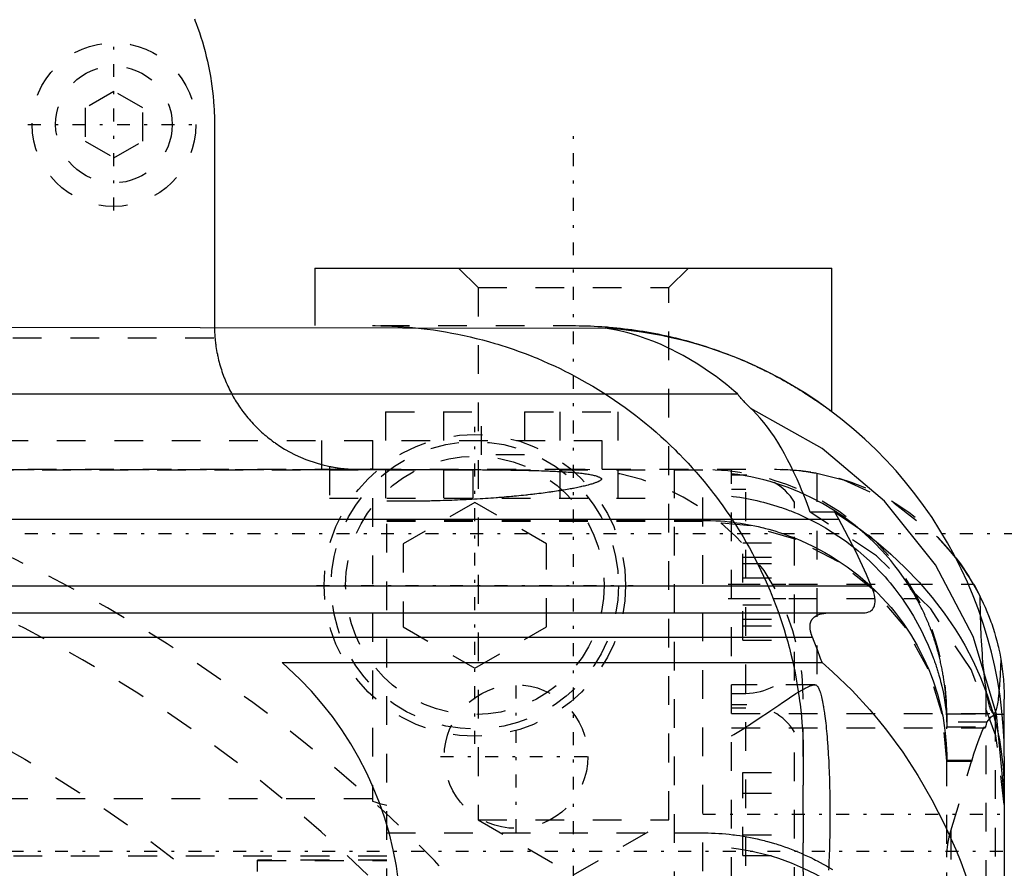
# Model space of a CAD drawing. Extents: x -128 to 128, y -5 to 816.
# Tile 22 of 24: x 23 to 57, y 716 to 746. Entities that reach past the tile are written whole.
import ezdxf

# ---------------------------------------------------------------- set-up
doc = ezdxf.new("R2010")
doc.units = 0
doc.linetypes.add('CENTER', pattern=[1.5, 0.45, -0.5, 0.05, -0.5])
doc.linetypes.add('DASHED', pattern=[2, 1, -1])
for name, color, linetype in [('AM_0', 7, 'CONTINUOUS'), ('AM_3', 7, 'DASHED'), ('AM_7', 7, 'CENTER')]:
    doc.layers.add(name, color=color, linetype=linetype)

msp = doc.modelspace()

# ---------------------------------------------------------------- linework, layer by layer
at = {"layer": 'AM_0', "color": 7, "linetype": 'CONTINUOUS'}
for p, q in [((29.5, 742), (29.5, 735)), ((33, 737), (33, 735)), ((33, 737), (51, 737)), ((51, 732), (51, 737)), ((-6.865, 735), (43.105, 734.914)), ((-3.534, 732.63), (47.71, 732.63)), ((51.096, 728.506), (50.246, 728.506)), ((51.233, 728.264), (51.096, 728.506)), ((-51.233, 728.264), (51.233, 728.264)), ((-52.368, 725.947), (52.368, 725.947)), ((56.17, 724.92), (56.157, 725.574)), ((-52.057, 725), (52.057, 725)), ((-50.319, 724.155), (50.319, 724.155)), ((31.856, 723.271), (50.657, 723.271)), ((57, 720), (57, 722)), ((57, 720), (57, 600))]:
    msp.add_line(p, q, dxfattribs=at)
msp.add_lwpolyline([(57, 718.678), (56.727, 721.48), (55.918, 724.179), (54.602, 726.679), (52.828, 728.887), (50.66, 730.724), (48.176, 732.122)], dxfattribs=at)
for points in [[(28.8, 745.676, 0), (28.83, 745.598, 0), (28.86, 745.519, 0), (28.918, 745.361, 0), (28.974, 745.2, 0), (29.001, 745.119, 0), (29.027, 745.038, 0), (29.078, 744.874, 0), (29.126, 744.709, 0), (29.149, 744.625, 0), (29.172, 744.542, 0), (29.214, 744.373, 0), (29.254, 744.203, 0), (29.291, 744.032, 0), (29.326, 743.86, 0), (29.357, 743.686, 0), (29.371, 743.599, 0), (29.385, 743.512, 0), (29.41, 743.336, 0), (29.432, 743.16, 0), (29.452, 742.983, 0), (29.468, 742.805, 0), (29.48, 742.627, 0), (29.486, 742.538, 0), (29.49, 742.448, 0), (29.496, 742.269, 0), (29.5, 742.09, 0), (29.5, 742, 0)], [(48.708, 733.416, 0), (48.59, 733.475, 0), (48.346, 733.591, 0), (48.092, 733.705, 0), (47.961, 733.762, 0), (47.828, 733.818, 0), (47.554, 733.928, 0), (47.271, 734.034, 0), (46.98, 734.137, 0), (46.679, 734.236, 0), (46.37, 734.331, 0), (46.213, 734.376, 0), (46.054, 734.42, 0), (45.73, 734.503, 0), (45.399, 734.581, 0), (45.06, 734.652, 0), (44.716, 734.717, 0), (44.365, 734.774, 0), (44.189, 734.8, 0), (44.01, 734.824, 0), (43.651, 734.866, 0), (43.288, 734.9, 0), (43.105, 734.914, 0)], [(47.71, 732.63, 0), (47.586, 732.735, 0), (47.337, 732.938, 0), (47.087, 733.132, 0), (46.962, 733.225, 0), (46.836, 733.316, 0), (46.584, 733.491, 0), (46.331, 733.656, 0), (46.077, 733.812, 0), (45.822, 733.958, 0), (45.566, 734.094, 0), (45.437, 734.159, 0), (45.309, 734.221, 0), (45.052, 734.339, 0), (44.794, 734.447, 0), (44.535, 734.545, 0), (44.276, 734.634, 0), (44.017, 734.713, 0), (43.887, 734.749, 0), (43.757, 734.782, 0), (43.496, 734.842, 0), (43.236, 734.892, 0), (43.105, 734.914, 0)], [(48.176, 732.122, 0), (48.075, 732.219, 0), (47.967, 732.327, 0), (47.939, 732.356, 0), (47.911, 732.385, 0), (47.898, 732.399, 0), (47.885, 732.413, 0), (47.86, 732.441, 0), (47.836, 732.468, 0), (47.813, 732.495, 0), (47.791, 732.521, 0), (47.771, 732.546, 0), (47.761, 732.558, 0), (47.752, 732.571, 0), (47.734, 732.595, 0), (47.718, 732.618, 0), (47.71, 732.63, 0)], [(50.246, 728.506, 0), (50.196, 728.642, 0), (50.096, 728.906, 0), (49.994, 729.163, 0), (49.942, 729.289, 0), (49.89, 729.413, 0), (49.784, 729.655, 0), (49.677, 729.889, 0), (49.567, 730.115, 0), (49.456, 730.334, 0), (49.343, 730.544, 0), (49.286, 730.646, 0), (49.228, 730.746, 0), (49.111, 730.941, 0), (48.993, 731.126, 0), (48.872, 731.303, 0), (48.75, 731.472, 0), (48.626, 731.632, 0), (48.563, 731.708, 0), (48.5, 731.783, 0), (48.372, 731.925, 0), (48.242, 732.058, 0), (48.176, 732.122, 0)], [(51.096, 728.506, 0), (51.404, 728.309, 0), (51.992, 727.9, 0), (52.535, 727.482, 0), (52.792, 727.269, 0), (53.048, 727.046, 0), (53.551, 726.574, 0), (54.033, 726.07, 0), (54.487, 725.541, 0), (54.906, 724.993, 0), (55.286, 724.436, 0), (55.459, 724.156, 0), (55.621, 723.877, 0), (55.912, 723.324, 0), (56.173, 722.752, 0), (56.406, 722.151, 0), (56.604, 721.531, 0), (56.763, 720.898, 0), (56.828, 720.58, 0), (56.882, 720.262, 0), (56.959, 719.632, 0), (56.996, 719.016, 0), (57, 718.717, 0)], [(52.368, 725.947, 0), (52.199, 726.339, 0), (51.84, 727.111, 0), (51.449, 727.874, 0), (51.233, 728.264, 0)], [(55.309, 726.919, 0), (55.469, 726.707, 0), (55.767, 726.268, 0), (56.035, 725.809, 0), (56.157, 725.574, 0)], [(52.057, 725, 0), (52.092, 725.001, 0), (52.158, 725.006, 0), (52.218, 725.017, 0), (52.247, 725.024, 0), (52.274, 725.033, 0), (52.324, 725.055, 0), (52.369, 725.084, 0), (52.407, 725.119, 0), (52.439, 725.161, 0), (52.465, 725.209, 0), (52.475, 725.235, 0), (52.484, 725.263, 0), (52.496, 725.323, 0), (52.501, 725.39, 0), (52.499, 725.462, 0), (52.491, 725.54, 0), (52.475, 725.623, 0), (52.465, 725.667, 0), (52.453, 725.711, 0), (52.424, 725.803, 0), (52.388, 725.898, 0), (52.368, 725.947, 0)], [(55.928, 726, 0), (55.97, 725.927, 0), (56.05, 725.781, 0), (56.127, 725.635, 0), (56.163, 725.562, 0), (56.199, 725.488, 0), (56.269, 725.342, 0), (56.334, 725.196, 0), (56.395, 725.051, 0), (56.453, 724.908, 0), (56.508, 724.763, 0), (56.534, 724.69, 0), (56.56, 724.617, 0), (56.609, 724.47, 0), (56.656, 724.322, 0), (56.699, 724.175, 0), (56.739, 724.028, 0), (56.775, 723.883, 0), (56.792, 723.81, 0), (56.809, 723.739, 0), (56.839, 723.597, 0), (56.866, 723.459, 0), (56.878, 723.391, 0)], [(50.319, 724.155, 0), (50.316, 724.162, 0), (50.31, 724.178, 0), (50.304, 724.193, 0), (50.302, 724.2, 0), (50.299, 724.208, 0), (50.293, 724.223, 0), (50.288, 724.238, 0), (50.283, 724.252, 0), (50.279, 724.267, 0), (50.274, 724.282, 0), (50.272, 724.289, 0), (50.27, 724.296, 0), (50.266, 724.31, 0), (50.262, 724.324, 0), (50.259, 724.339, 0), (50.256, 724.352, 0), (50.253, 724.366, 0), (50.251, 724.373, 0), (50.25, 724.38, 0), (50.247, 724.394, 0), (50.245, 724.407, 0), (50.244, 724.414, 0), (50.243, 724.42, 0), (50.241, 724.434, 0), (50.24, 724.447, 0), (50.239, 724.453, 0), (50.238, 724.46, 0), (50.237, 724.473, 0), (50.236, 724.485, 0), (50.236, 724.498, 0), (50.235, 724.511, 0), (50.235, 724.523, 0), (50.235, 724.529, 0), (50.236, 724.535, 0), (50.236, 724.547, 0), (50.237, 724.559, 0), (50.238, 724.571, 0), (50.239, 724.583, 0), (50.24, 724.595, 0), (50.241, 724.6, 0), (50.242, 724.606, 0), (50.244, 724.617, 0), (50.246, 724.628, 0), (50.249, 724.639, 0), (50.252, 724.65, 0), (50.255, 724.66, 0), (50.256, 724.665, 0), (50.258, 724.671, 0), (50.261, 724.681, 0), (50.265, 724.691, 0), (50.269, 724.7, 0), (50.273, 724.71, 0), (50.277, 724.72, 0), (50.28, 724.724, 0), (50.282, 724.729, 0), (50.287, 724.738, 0), (50.292, 724.747, 0), (50.297, 724.756, 0), (50.303, 724.764, 0), (50.308, 724.773, 0), (50.311, 724.777, 0), (50.314, 724.781, 0), (50.32, 724.789, 0), (50.327, 724.797, 0), (50.33, 724.801, 0), (50.35, 724.824, 0), (50.397, 724.865, 0), (50.45, 724.9, 0), (50.508, 724.93, 0), (50.572, 724.954, 0), (50.64, 724.972, 0), (50.676, 724.98, 0), (50.712, 724.986, 0), (50.788, 724.995, 0), (50.866, 724.999, 0), (50.906, 725, 0)], [(50.657, 723.271, 0), (50.604, 723.419, 0), (50.493, 723.715, 0), (50.378, 724.009, 0), (50.319, 724.155, 0)], [(56.878, 723.391, 0), (56.877, 723.356, 0), (56.874, 723.286, 0), (56.872, 723.219, 0), (56.87, 723.185, 0), (56.869, 723.152, 0), (56.866, 723.087, 0), (56.863, 723.023, 0), (56.86, 722.96, 0), (56.857, 722.899, 0), (56.854, 722.839, 0), (56.853, 722.81, 0), (56.851, 722.781, 0), (56.848, 722.723, 0), (56.844, 722.666, 0), (56.841, 722.61, 0), (56.837, 722.555, 0), (56.833, 722.501, 0), (56.831, 722.474, 0), (56.829, 722.448, 0), (56.825, 722.396, 0), (56.821, 722.345, 0), (56.819, 722.32, 0)], [(56.878, 723.391, 0), (56.917, 723.153, 0), (56.971, 722.682, 0), (56.997, 722.223, 0), (57, 722, 0)], [(36, 714.2, 0), (35.997, 714.486, 0), (35.969, 715.056, 0), (35.915, 715.625, 0), (35.878, 715.908, 0), (35.834, 716.19, 0), (35.726, 716.751, 0), (35.591, 717.307, 0), (35.43, 717.855, 0), (35.243, 718.395, 0), (35.031, 718.925, 0), (34.915, 719.186, 0), (34.793, 719.445, 0), (34.531, 719.952, 0), (34.246, 720.447, 0), (33.937, 720.928, 0), (33.605, 721.393, 0), (33.252, 721.842, 0), (33.068, 722.06, 0), (32.878, 722.274, 0), (32.484, 722.687, 0), (32.07, 723.081, 0), (31.856, 723.271, 0)], [(50.657, 723.271, 0), (51.019, 722.953, 0), (51.698, 722.298, 0), (52.313, 721.63, 0), (52.609, 721.281, 0), (52.9, 720.917, 0), (53.463, 720.149, 0), (53.992, 719.337, 0), (54.48, 718.494, 0), (54.919, 717.632, 0), (55.307, 716.768, 0), (55.481, 716.34, 0), (55.642, 715.917, 0), (55.938, 715.055, 0), (56.203, 714.153, 0), (56.434, 713.22, 0), (56.627, 712.267, 0), (56.779, 711.304, 0), (56.84, 710.822, 0), (56.89, 710.341, 0), (56.962, 709.391, 0), (56.996, 708.463, 0), (57, 708.012, 0)]]:
    msp.add_polyline3d(points, dxfattribs=at)
for centre, radius, start, end in [((42, 720), 15, 0, 63.4349), ((49, 722), 8, 30, 37.9454)]:
    msp.add_arc(centre, radius, start, end, dxfattribs=at)
at = {"layer": 'AM_3', "color": 6, "linetype": 'DASHED'}
for p, q in [((26, 743.155), (25, 742.577)), ((27, 742.577), (26, 743.155)), ((25, 742.577), (25, 741.423)), ((27, 741.423), (27, 742.577)), ((25, 741.423), (26, 740.845)), ((26, 740.845), (27, 741.423)), ((38, 737), (38.676, 736.323)), ((45.323, 736.323), (46, 737)), ((38.676, 736.323), (38.676, 717.8)), ((38.676, 736.323), (45.323, 736.323)), ((45.323, 717.8), (45.323, 736.323)), ((35.292, 735), (42, 735)), ((-29.517, 734.582), (29.517, 734.582)), ((35.459, 732), (35.459, 729)), ((35.459, 732), (38.8, 732)), ((37.479, 732), (37.479, 729)), ((38.8, 730.5), (38.8, 732)), ((40.3, 732), (43.541, 732)), ((40.3, 732), (40.3, 730.5)), ((41.521, 732), (41.521, 729)), ((43.541, 732), (43.541, 729)), ((-27.986, 731), (42.986, 731)), ((33.222, 731), (33.222, 729.984)), ((35, 731), (35, 718.448)), ((42.986, 731), (42.986, 729.659)), ((40.3, 730.5), (38.8, 730.5)), ((-49, 730), (49, 730)), ((-46.5, 729.986), (46.5, 729.986)), ((33.222, 729.984), (-18.222, 729.984)), ((33.5, 730.101), (33.5, 729)), ((38.5, 730), (38.5, 729)), ((45.5, 730), (45.5, 630)), ((46.5, 630.014), (46.5, 729.986)), ((47.5, 707.5), (47.5, 730)), ((50.468, 729.864), (50.468, 722.479)), ((48, 729.8), (47.5, 729.8)), ((48, 708.2), (48, 729.8)), ((48, 729.3), (47.5, 729.3)), ((33.5, 729), (45.5, 729)), ((35.5, 631.1), (35.5, 728.9)), ((38.565, 728.847), (36.065, 727.403)), ((41.065, 727.403), (38.565, 728.847)), ((49.7, 722.646), (49.7, 728.854)), ((49.564, 728.549), (49.7, 728.494)), ((35.5, 728.223), (46.5, 728.223)), ((35.5, 728.19), (46.5, 728.19)), ((36.065, 727.403), (36.065, 724.517)), ((41.065, 724.517), (41.065, 727.403)), ((47.9, 727.443), (49.7, 727.443)), ((47.9, 724.057), (47.9, 727.443)), ((47.9, 726.943), (49.7, 726.943)), ((47.9, 726.722), (49.7, 726.722)), ((47.9, 726.222), (49.7, 726.222)), ((47.5, 726), (55.928, 726)), ((47.5, 725.5), (53.947, 725.5)), ((47.9, 725.278), (49.7, 725.278)), ((47.9, 724.778), (49.7, 724.778)), ((36.065, 724.517), (38.565, 723.073)), ((38.565, 723.073), (41.065, 724.517)), ((47.9, 724.557), (49.7, 724.557)), ((47.9, 724.057), (49.7, 724.057)), ((50.399, 722.5), (47.5, 722.5)), ((56.361, 722.39), (56.361, 637.61)), ((56.396, 722.179), (56.361, 722.39)), ((47.5, 722.2), (48, 722.2)), ((50, 638), (50, 722)), ((48, 721.8), (47.5, 721.8)), ((47.5, 721.7), (48, 721.7)), ((47.5, 721.5), (56.63, 721.5)), ((55, 721.486), (57, 721.486)), ((55, 721.486), (55, 721.202)), ((56.696, 721.476), (57, 721.476)), ((56.696, 638.524), (56.696, 721.476)), ((47.5, 721), (56.324, 721)), ((56.394, 721.202), (55, 721.202)), ((55, 638.968), (55, 721.032)), ((55, 721.032), (56.296, 721.032)), ((49.7, 715.146), (49.7, 720.854)), ((50, 720), (50, 712.59)), ((55, 719.878), (55.874, 719.878)), ((55, 719.846), (55.875, 719.846)), ((55.137, 717.414), (55.874, 719.878)), ((55.874, 719.878), (55.875, 719.846)), ((47.9, 719.443), (49.7, 719.443)), ((47.9, 716.557), (47.9, 719.443)), ((47.9, 718.722), (49.7, 718.722)), ((35, 718.524), (-20, 718.524)), ((38.676, 717.8), (45.323, 717.8)), ((38.676, 717.8), (42, 715.881)), ((42, 715.881), (45.323, 717.8)), ((35.5, 717.346), (46.5, 717.346)), ((47.9, 717.278), (49.7, 717.278)), ((55.137, 717.414), (55.137, 642.586)), ((-35.5, 716.55), (35.5, 716.55)), ((47.9, 716.557), (49.7, 716.557)), ((35.5, 716.39), (31, 716.39)), ((31, 644), (31, 716.39)), ((31, 716.388), (35.5, 716.388))]:
    msp.add_line(p, q, dxfattribs=at)
for points in [[(57, 718.335), (56.708, 720.727), (55.842, 723.026), (54.437, 725.142), (52.547, 726.993), (50.246, 728.506)], [(55, 719.846), (54.837, 721.474), (54.353, 723.039), (53.567, 724.481), (52.51, 725.746), (51.222, 726.783), (49.753, 727.555), (48.158, 728.029), (46.5, 728.19)]]:
    msp.add_lwpolyline(points, dxfattribs=at)
for points in [[(29.5, 735, 0), (29.5, 734.931, 0), (29.504, 734.793, 0), (29.512, 734.653, 0), (29.517, 734.582, 0)], [(35, 735, 0), (35.095, 735, 0), (35.288, 734.997, 0), (35.483, 734.992, 0), (35.582, 734.989, 0), (35.681, 734.985, 0), (35.881, 734.974, 0), (36.083, 734.961, 0), (36.287, 734.945, 0), (36.494, 734.925, 0), (36.701, 734.903, 0), (36.806, 734.891, 0), (36.911, 734.878, 0), (37.121, 734.849, 0), (37.333, 734.817, 0), (37.546, 734.782, 0), (37.759, 734.744, 0), (37.973, 734.702, 0), (38.081, 734.68, 0), (38.188, 734.657, 0), (38.403, 734.609, 0), (38.617, 734.557, 0), (38.725, 734.53, 0), (38.832, 734.502, 0), (39.046, 734.444, 0), (39.26, 734.382, 0), (39.367, 734.35, 0), (39.474, 734.317, 0), (39.686, 734.249, 0), (39.898, 734.178, 0), (40.108, 734.104, 0), (40.317, 734.026, 0), (40.524, 733.946, 0), (40.627, 733.904, 0), (40.73, 733.863, 0), (40.934, 733.777, 0), (41.135, 733.688, 0), (41.335, 733.597, 0), (41.532, 733.503, 0), (41.726, 733.407, 0), (41.823, 733.359, 0), (41.918, 733.309, 0), (42.107, 733.209, 0), (42.294, 733.107, 0), (42.482, 733.001, 0), (42.67, 732.89, 0), (42.859, 732.776, 0), (42.954, 732.717, 0), (43.049, 732.658, 0), (43.238, 732.536, 0), (43.426, 732.41, 0), (43.613, 732.281, 0), (43.799, 732.148, 0), (43.984, 732.012, 0), (44.076, 731.943, 0), (44.167, 731.873, 0), (44.348, 731.731, 0), (44.526, 731.587, 0), (44.702, 731.44, 0), (44.875, 731.291, 0), (45.045, 731.14, 0), (45.129, 731.064, 0), (45.212, 730.987, 0), (45.375, 730.833, 0), (45.535, 730.678, 0), (45.613, 730.6, 0), (45.691, 730.522, 0), (45.843, 730.365, 0), (45.991, 730.208, 0), (46.063, 730.13, 0), (46.134, 730.051, 0), (46.274, 729.895, 0), (46.411, 729.737, 0), (46.546, 729.576, 0), (46.679, 729.412, 0), (46.811, 729.246, 0), (46.876, 729.162, 0), (46.941, 729.078, 0), (47.069, 728.907, 0), (47.195, 728.733, 0), (47.319, 728.558, 0), (47.441, 728.379, 0), (47.561, 728.199, 0), (47.62, 728.108, 0), (47.678, 728.016, 0), (47.793, 727.831, 0), (47.906, 727.644, 0), (48.016, 727.455, 0), (48.124, 727.264, 0), (48.229, 727.071, 0), (48.28, 726.974, 0), (48.331, 726.877, 0), (48.43, 726.68, 0), (48.527, 726.482, 0), (48.621, 726.282, 0), (48.712, 726.08, 0), (48.801, 725.877, 0), (48.844, 725.775, 0), (48.886, 725.673, 0), (48.968, 725.467, 0), (49.047, 725.26, 0), (49.124, 725.052, 0), (49.197, 724.842, 0), (49.267, 724.631, 0), (49.301, 724.526, 0), (49.334, 724.42, 0), (49.398, 724.207, 0), (49.459, 723.993, 0), (49.488, 723.886, 0), (49.516, 723.779, 0), (49.57, 723.564, 0), (49.621, 723.349, 0), (49.646, 723.241, 0), (49.669, 723.132, 0), (49.714, 722.916, 0), (49.755, 722.699, 0), (49.793, 722.482, 0), (49.828, 722.265, 0), (49.86, 722.048, 0), (49.874, 721.939, 0), (49.888, 721.83, 0), (49.913, 721.613, 0), (49.935, 721.396, 0), (49.954, 721.18, 0), (49.969, 720.964, 0), (49.981, 720.748, 0), (49.986, 720.641, 0), (49.991, 720.534, 0), (49.997, 720.32, 0), (50, 720.106, 0), (50, 720, 0)], [(42, 735, 0), (42.065, 735, 0), (42.195, 734.999, 0), (42.325, 734.996, 0), (42.391, 734.995, 0), (42.456, 734.993, 0), (42.587, 734.989, 0), (42.718, 734.983, 0), (42.85, 734.976, 0), (42.982, 734.968, 0), (43.113, 734.959, 0), (43.179, 734.954, 0), (43.245, 734.948, 0), (43.377, 734.937, 0), (43.509, 734.924, 0), (43.64, 734.91, 0), (43.771, 734.895, 0), (43.902, 734.879, 0), (43.968, 734.87, 0), (44.033, 734.862, 0), (44.163, 734.843, 0), (44.293, 734.824, 0), (44.358, 734.813, 0), (44.423, 734.803, 0), (44.552, 734.781, 0), (44.68, 734.759, 0), (44.744, 734.747, 0), (44.808, 734.735, 0), (44.935, 734.71, 0), (45.061, 734.684, 0), (45.187, 734.658, 0), (45.312, 734.63, 0), (45.436, 734.601, 0), (45.498, 734.587, 0), (45.559, 734.572, 0), (45.681, 734.541, 0), (45.802, 734.51, 0), (45.923, 734.478, 0), (46.042, 734.445, 0), (46.16, 734.412, 0), (46.219, 734.394, 0), (46.277, 734.377, 0), (46.393, 734.342, 0), (46.508, 734.307, 0), (46.621, 734.27, 0), (46.734, 734.233, 0), (46.845, 734.196, 0), (46.9, 734.177, 0), (46.954, 734.158, 0), (47.063, 734.12, 0), (47.17, 734.081, 0), (47.275, 734.042, 0), (47.379, 734.002, 0), (47.482, 733.962, 0), (47.533, 733.942, 0), (47.583, 733.922, 0), (47.683, 733.882, 0), (47.781, 733.841, 0), (47.877, 733.801, 0), (47.972, 733.76, 0), (48.066, 733.719, 0), (48.112, 733.698, 0), (48.157, 733.678, 0), (48.247, 733.637, 0), (48.336, 733.596, 0), (48.379, 733.576, 0), (48.422, 733.556, 0), (48.509, 733.514, 0), (48.594, 733.473, 0), (48.636, 733.452, 0), (48.678, 733.431, 0), (48.761, 733.39, 0), (48.844, 733.348, 0), (48.925, 733.306, 0), (49.006, 733.264, 0), (49.085, 733.221, 0), (49.124, 733.2, 0), (49.163, 733.179, 0), (49.24, 733.137, 0), (49.315, 733.095, 0), (49.39, 733.054, 0), (49.463, 733.012, 0), (49.534, 732.971, 0), (49.569, 732.95, 0), (49.604, 732.93, 0), (49.673, 732.889, 0), (49.741, 732.848, 0), (49.806, 732.809, 0), (49.871, 732.769, 0), (49.934, 732.73, 0), (49.964, 732.711, 0), (49.995, 732.692, 0), (50.054, 732.654, 0), (50.112, 732.617, 0), (50.168, 732.581, 0), (50.223, 732.545, 0), (50.276, 732.51, 0), (50.302, 732.493, 0), (50.327, 732.476, 0), (50.376, 732.443, 0), (50.424, 732.411, 0), (50.47, 732.38, 0), (50.514, 732.35, 0), (50.556, 732.321, 0), (50.576, 732.306, 0), (50.596, 732.293, 0), (50.635, 732.266, 0), (50.671, 732.24, 0), (50.689, 732.227, 0), (50.706, 732.215, 0), (50.739, 732.192, 0), (50.769, 732.169, 0), (50.784, 732.159, 0), (50.798, 732.149, 0), (50.825, 732.129, 0), (50.85, 732.111, 0), (50.874, 732.094, 0), (50.895, 732.078, 0), (50.914, 732.064, 0), (50.923, 732.057, 0), (50.931, 732.051, 0), (50.947, 732.04, 0), (50.96, 732.03, 0), (50.971, 732.021, 0), (50.981, 732.014, 0), (50.988, 732.009, 0), (50.992, 732.006, 0), (50.994, 732.004, 0), (50.998, 732.002, 0), (51, 732, 0), (51, 732, 0)], [(29.517, 734.582, 0), (29.52, 734.548, 0), (29.527, 734.48, 0), (29.535, 734.411, 0), (29.539, 734.377, 0), (29.543, 734.343, 0), (29.553, 734.275, 0), (29.563, 734.207, 0), (29.575, 734.139, 0), (29.587, 734.071, 0), (29.6, 734.003, 0), (29.607, 733.97, 0), (29.615, 733.936, 0), (29.63, 733.869, 0), (29.646, 733.802, 0), (29.663, 733.735, 0), (29.68, 733.669, 0), (29.699, 733.602, 0), (29.709, 733.569, 0), (29.719, 733.536, 0), (29.74, 733.471, 0), (29.761, 733.405, 0), (29.772, 733.373, 0), (29.784, 733.34, 0), (29.807, 733.275, 0), (29.831, 733.211, 0), (29.843, 733.179, 0), (29.856, 733.147, 0), (29.882, 733.083, 0), (29.909, 733.02, 0), (29.937, 732.957, 0), (29.965, 732.894, 0), (29.995, 732.832, 0), (30.01, 732.801, 0), (30.025, 732.77, 0), (30.056, 732.709, 0), (30.088, 732.648, 0), (30.121, 732.587, 0), (30.154, 732.527, 0), (30.189, 732.467, 0), (30.206, 732.438, 0), (30.224, 732.408, 0), (30.26, 732.35, 0), (30.297, 732.292, 0), (30.335, 732.234, 0), (30.373, 732.177, 0), (30.413, 732.12, 0), (30.433, 732.092, 0), (30.453, 732.064, 0), (30.493, 732.009, 0), (30.535, 731.954, 0), (30.577, 731.9, 0), (30.62, 731.846, 0), (30.664, 731.793, 0), (30.686, 731.766, 0), (30.709, 731.74, 0), (30.754, 731.688, 0), (30.8, 731.637, 0), (30.847, 731.586, 0), (30.894, 731.536, 0), (30.942, 731.487, 0), (30.966, 731.463, 0), (30.991, 731.438, 0), (31.04, 731.39, 0), (31.09, 731.343, 0), (31.115, 731.32, 0), (31.141, 731.297, 0), (31.192, 731.251, 0), (31.244, 731.205, 0), (31.27, 731.183, 0), (31.297, 731.161, 0), (31.35, 731.117, 0), (31.403, 731.074, 0), (31.458, 731.032, 0), (31.513, 730.99, 0), (31.568, 730.95, 0), (31.596, 730.93, 0), (31.624, 730.91, 0), (31.681, 730.871, 0), (31.738, 730.832, 0), (31.942, 730.704, 0), (32.305, 730.507, 0), (32.684, 730.342, 0), (33.074, 730.208, 0), (33.273, 730.153, 0), (33.475, 730.106, 0), (33.882, 730.038, 0), (34.294, 730.004, 0), (34.5, 730, 0)], [(42.986, 729.659, 0), (42.983, 729.665, 0), (42.973, 729.675, 0), (42.962, 729.685, 0), (42.956, 729.69, 0), (42.949, 729.695, 0), (42.933, 729.704, 0), (42.916, 729.714, 0), (42.896, 729.723, 0), (42.874, 729.732, 0), (42.85, 729.742, 0), (42.838, 729.746, 0), (42.825, 729.75, 0), (42.797, 729.759, 0), (42.766, 729.768, 0), (42.734, 729.776, 0), (42.7, 729.784, 0), (42.663, 729.792, 0), (42.644, 729.796, 0), (42.625, 729.8, 0), (42.584, 729.808, 0), (42.542, 729.815, 0), (42.52, 729.819, 0), (42.497, 729.822, 0), (42.45, 729.829, 0), (42.402, 729.836, 0), (42.376, 729.839, 0), (42.351, 729.843, 0), (42.298, 729.849, 0), (42.244, 729.855, 0), (42.187, 729.861, 0), (42.129, 729.867, 0), (42.068, 729.873, 0), (42.037, 729.875, 0), (42.006, 729.878, 0), (41.942, 729.883, 0), (41.877, 729.889, 0), (41.809, 729.893, 0), (41.74, 729.898, 0), (41.669, 729.903, 0), (41.633, 729.905, 0), (41.597, 729.907, 0), (41.523, 729.911, 0), (41.448, 729.915, 0), (41.371, 729.919, 0), (41.293, 729.923, 0), (41.213, 729.926, 0), (41.173, 729.928, 0), (41.132, 729.93, 0), (41.05, 729.933, 0), (40.967, 729.936, 0), (40.883, 729.939, 0), (40.798, 729.942, 0), (40.711, 729.944, 0), (40.668, 729.946, 0), (40.624, 729.947, 0), (40.535, 729.949, 0), (40.444, 729.952, 0), (40.352, 729.954, 0), (40.258, 729.956, 0), (40.162, 729.958, 0), (40.113, 729.959, 0), (40.064, 729.96, 0), (39.965, 729.962, 0), (39.864, 729.963, 0), (39.813, 729.964, 0), (39.761, 729.965, 0), (39.657, 729.966, 0), (39.552, 729.968, 0), (39.498, 729.969, 0), (39.445, 729.969, 0), (39.336, 729.97, 0), (39.226, 729.972, 0), (39.115, 729.973, 0), (39.003, 729.974, 0), (38.889, 729.975, 0), (38.832, 729.975, 0), (38.775, 729.976, 0), (38.659, 729.977, 0), (38.542, 729.977, 0), (38.424, 729.978, 0), (38.305, 729.979, 0), (38.185, 729.979, 0), (38.125, 729.98, 0), (38.064, 729.98, 0), (37.943, 729.98, 0), (37.82, 729.981, 0), (37.697, 729.981, 0), (37.573, 729.982, 0), (37.449, 729.982, 0), (37.386, 729.982, 0), (37.324, 729.982, 0), (37.199, 729.983, 0), (37.073, 729.983, 0), (36.946, 729.983, 0), (36.82, 729.983, 0), (36.693, 729.984, 0), (36.63, 729.984, 0), (36.566, 729.984, 0), (36.439, 729.984, 0), (36.312, 729.984, 0), (36.185, 729.984, 0), (36.058, 729.984, 0), (35.931, 729.984, 0), (35.867, 729.984, 0), (35.804, 729.984, 0), (35.678, 729.984, 0), (35.551, 729.985, 0), (35.488, 729.985, 0), (35.426, 729.985, 0), (35.3, 729.985, 0), (35.176, 729.985, 0), (35.114, 729.985, 0), (35.052, 729.985, 0), (34.928, 729.985, 0), (34.804, 729.985, 0), (34.679, 729.985, 0), (34.553, 729.985, 0), (34.428, 729.985, 0), (34.365, 729.984, 0), (34.301, 729.984, 0), (34.175, 729.984, 0), (34.048, 729.984, 0), (33.921, 729.984, 0), (33.794, 729.984, 0), (33.667, 729.984, 0), (33.603, 729.984, 0), (33.54, 729.984, 0), (33.413, 729.984, 0), (33.286, 729.984, 0), (33.222, 729.984, 0)], [(33.5, 730.101, 0), (33.501, 730.101, 0), (33.51, 730.099, 0), (33.529, 730.095, 0), (33.542, 730.093, 0), (33.558, 730.09, 0), (33.596, 730.082, 0), (33.645, 730.074, 0), (33.703, 730.064, 0), (33.771, 730.053, 0), (33.849, 730.043, 0), (33.891, 730.037, 0), (33.936, 730.032, 0), (34.032, 730.022, 0), (34.138, 730.013, 0), (34.251, 730.006, 0), (34.373, 730.002, 0), (34.501, 730, 0), (34.568, 730, 0), (34.637, 730.002, 0), (34.778, 730.008, 0), (34.925, 730.018, 0), (35, 730.025, 0)], [(34.5, 730, 0), (34.583, 730.001, 0), (34.75, 730.006, 0), (34.917, 730.017, 0), (35, 730.025, 0)], [(49, 730, 0), (49.067, 730, 0), (49.195, 729.998, 0), (49.316, 729.994, 0), (49.374, 729.991, 0), (49.431, 729.988, 0), (49.542, 729.982, 0), (49.648, 729.974, 0), (49.75, 729.965, 0), (49.847, 729.955, 0), (49.938, 729.945, 0), (49.982, 729.94, 0), (50.024, 729.934, 0), (50.102, 729.924, 0), (50.175, 729.913, 0), (50.24, 729.903, 0), (50.298, 729.894, 0), (50.349, 729.886, 0), (50.371, 729.882, 0), (50.392, 729.878, 0), (50.428, 729.872, 0), (50.457, 729.866, 0), (50.468, 729.864, 0)], [(50.468, 729.864, 0), (51.404, 729.63, 0), (53.158, 728.835, 0), (54.671, 727.643, 0), (55.309, 726.919, 0)], [(35.5, 728.9, 0), (35.55, 728.9, 0), (35.65, 728.899, 0), (35.75, 728.898, 0), (35.8, 728.898, 0), (35.85, 728.898, 0), (35.949, 728.898, 0), (36.047, 728.898, 0), (36.146, 728.898, 0), (36.246, 728.898, 0), (36.346, 728.899, 0), (36.396, 728.899, 0), (36.446, 728.9, 0), (36.546, 728.901, 0), (36.647, 728.902, 0), (36.748, 728.904, 0), (36.849, 728.905, 0), (36.95, 728.907, 0), (37.001, 728.908, 0), (37.052, 728.91, 0), (37.153, 728.912, 0), (37.254, 728.915, 0), (37.305, 728.916, 0), (37.356, 728.918, 0), (37.457, 728.921, 0), (37.558, 728.924, 0), (37.608, 728.926, 0), (37.659, 728.927, 0), (37.759, 728.931, 0), (37.86, 728.935, 0), (37.96, 728.939, 0), (38.06, 728.944, 0), (38.159, 728.948, 0), (38.209, 728.951, 0), (38.258, 728.953, 0), (38.357, 728.958, 0), (38.455, 728.964, 0), (38.553, 728.969, 0), (38.65, 728.975, 0), (38.746, 728.98, 0), (38.794, 728.983, 0), (38.842, 728.986, 0), (38.937, 728.993, 0), (39.031, 728.999, 0), (39.125, 729.006, 0), (39.218, 729.012, 0), (39.31, 729.019, 0), (39.356, 729.023, 0), (39.401, 729.026, 0), (39.492, 729.033, 0), (39.581, 729.041, 0), (39.67, 729.048, 0), (39.758, 729.056, 0), (39.844, 729.064, 0), (39.887, 729.068, 0), (39.93, 729.072, 0), (40.015, 729.08, 0), (40.098, 729.088, 0), (40.181, 729.096, 0), (40.262, 729.104, 0), (40.342, 729.113, 0), (40.382, 729.117, 0), (40.421, 729.121, 0), (40.499, 729.13, 0), (40.576, 729.139, 0), (40.614, 729.143, 0), (40.651, 729.147, 0), (40.725, 729.156, 0), (40.798, 729.165, 0), (40.834, 729.169, 0), (40.87, 729.174, 0), (40.94, 729.183, 0), (41.009, 729.192, 0), (41.078, 729.201, 0), (41.145, 729.21, 0), (41.212, 729.219, 0), (41.246, 729.224, 0), (41.279, 729.229, 0), (41.344, 729.238, 0), (41.409, 729.248, 0), (41.472, 729.258, 0), (41.535, 729.267, 0), (41.597, 729.277, 0), (41.627, 729.282, 0), (41.658, 729.287, 0), (41.717, 729.297, 0), (41.776, 729.307, 0), (41.833, 729.317, 0), (41.89, 729.327, 0), (41.945, 729.337, 0), (41.972, 729.342, 0), (41.999, 729.347, 0), (42.051, 729.358, 0), (42.103, 729.368, 0), (42.153, 729.378, 0), (42.202, 729.388, 0), (42.249, 729.399, 0), (42.273, 729.404, 0), (42.295, 729.409, 0), (42.34, 729.419, 0), (42.384, 729.429, 0), (42.426, 729.439, 0), (42.466, 729.449, 0), (42.506, 729.46, 0), (42.525, 729.465, 0), (42.543, 729.47, 0), (42.58, 729.48, 0), (42.614, 729.49, 0), (42.631, 729.495, 0), (42.648, 729.5, 0), (42.68, 729.509, 0), (42.71, 729.519, 0), (42.724, 729.524, 0), (42.739, 729.529, 0), (42.766, 729.539, 0), (42.792, 729.548, 0), (42.816, 729.558, 0), (42.839, 729.567, 0), (42.86, 729.576, 0), (42.87, 729.581, 0), (42.88, 729.586, 0), (42.898, 729.595, 0), (42.915, 729.604, 0), (42.93, 729.613, 0), (42.944, 729.621, 0), (42.956, 729.63, 0), (42.961, 729.634, 0), (42.966, 729.639, 0), (42.975, 729.647, 0), (42.983, 729.655, 0), (42.986, 729.659, 0)], [(53.947, 725.5, 0), (53.835, 725.698, 0), (53.593, 726.087, 0), (53.33, 726.463, 0), (53.192, 726.644, 0), (53.05, 726.82, 0), (52.759, 727.155, 0), (52.461, 727.463, 0), (52.145, 727.759, 0), (51.803, 728.048, 0), (51.439, 728.323, 0), (51.25, 728.454, 0), (51.058, 728.58, 0), (50.666, 728.814, 0), (50.269, 729.024, 0), (49.873, 729.208, 0), (49.477, 729.367, 0), (49.06, 729.511, 0), (48.844, 729.576, 0), (48.624, 729.636, 0), (48.178, 729.739, 0), (47.726, 729.817, 0), (47.5, 729.847, 0)], [(47.5, 729.065, 0), (47.559, 729.058, 0), (47.677, 729.042, 0), (47.796, 729.025, 0), (47.855, 729.015, 0), (47.914, 729.005, 0), (48.033, 728.984, 0), (48.151, 728.962, 0), (48.269, 728.937, 0), (48.386, 728.911, 0), (48.503, 728.883, 0), (48.561, 728.869, 0), (48.619, 728.854, 0), (48.735, 728.823, 0), (48.849, 728.791, 0), (48.963, 728.757, 0), (49.075, 728.722, 0), (49.186, 728.685, 0), (49.241, 728.667, 0), (49.296, 728.648, 0), (49.404, 728.609, 0), (49.511, 728.569, 0), (49.564, 728.549, 0)], [(49.7, 728.494, 0), (49.818, 728.445, 0), (50.056, 728.338, 0), (50.296, 728.222, 0), (50.416, 728.161, 0), (50.536, 728.097, 0), (50.775, 727.961, 0), (51.011, 727.817, 0), (51.243, 727.665, 0), (51.47, 727.506, 0), (51.691, 727.34, 0), (51.799, 727.254, 0), (51.904, 727.168, 0), (52.109, 726.992, 0), (52.305, 726.813, 0), (52.49, 726.633, 0), (52.67, 726.447, 0), (52.848, 726.252, 0), (52.936, 726.151, 0), (53.023, 726.047, 0), (53.194, 725.834, 0), (53.359, 725.613, 0), (53.44, 725.5, 0)], [(46.5, 728.223, 0), (46.591, 728.223, 0), (46.774, 728.219, 0), (46.957, 728.211, 0), (47.048, 728.206, 0)], [(47.048, 728.206, 0), (47.124, 728.201, 0), (47.274, 728.189, 0), (47.425, 728.174, 0), (47.5, 728.166, 0)], [(47.5, 728.166, 0), (47.563, 728.158, 0), (47.688, 728.142, 0), (47.814, 728.123, 0), (47.876, 728.113, 0), (47.938, 728.103, 0), (48.063, 728.081, 0), (48.187, 728.057, 0), (48.311, 728.032, 0), (48.435, 728.004, 0), (48.558, 727.975, 0), (48.619, 727.96, 0), (48.68, 727.944, 0), (48.802, 727.912, 0), (48.924, 727.877, 0), (49.045, 727.841, 0), (49.166, 727.803, 0), (49.285, 727.763, 0), (49.345, 727.742, 0), (49.405, 727.721, 0), (49.523, 727.678, 0), (49.641, 727.633, 0), (49.7, 727.61, 0)], [(49.7, 727.61, 0), (49.915, 727.52, 0), (50.338, 727.325, 0), (50.748, 727.106, 0), (50.949, 726.989, 0), (51.146, 726.866, 0), (51.53, 726.605, 0), (51.899, 726.324, 0), (52.252, 726.023, 0), (52.587, 725.703, 0), (52.903, 725.366, 0), (53.055, 725.192, 0), (53.201, 725.013, 0), (53.478, 724.644, 0), (53.734, 724.26, 0), (53.968, 723.863, 0), (54.18, 723.455, 0), (54.368, 723.035, 0), (54.454, 722.822, 0), (54.533, 722.606, 0), (54.674, 722.169, 0), (54.789, 721.724, 0), (54.838, 721.5, 0)], [(53.44, 725.5, 0), (53.523, 725.379, 0), (53.683, 725.135, 0), (53.835, 724.886, 0), (53.908, 724.761, 0), (53.979, 724.635, 0), (54.113, 724.381, 0), (54.237, 724.127, 0), (54.352, 723.873, 0), (54.456, 723.622, 0), (54.512, 723.478, 0), (54.527, 723.437, 0), (54.542, 723.395, 0), (54.55, 723.375, 0), (54.557, 723.355, 0), (54.571, 723.314, 0), (54.586, 723.273, 0), (54.592, 723.253, 0), (54.599, 723.233, 0), (54.613, 723.192, 0), (54.626, 723.152, 0), (54.633, 723.132, 0), (54.639, 723.112, 0), (54.652, 723.073, 0), (54.664, 723.033, 0), (54.677, 722.994, 0), (54.688, 722.955, 0), (54.7, 722.917, 0), (54.706, 722.897, 0), (54.711, 722.878, 0), (54.722, 722.84, 0), (54.733, 722.802, 0), (54.743, 722.765, 0), (54.754, 722.727, 0), (54.763, 722.69, 0), (54.768, 722.672, 0), (54.773, 722.653, 0), (54.782, 722.617, 0), (54.792, 722.58, 0), (54.821, 722.456, 0), (54.866, 722.251, 0), (54.902, 722.058, 0), (54.918, 721.966, 0), (54.931, 721.878, 0), (54.954, 721.714, 0), (54.97, 721.565, 0), (54.977, 721.496, 0)], [(55, 721.202, 0), (55, 721.21, 0), (55, 721.227, 0), (55, 721.244, 0), (55, 721.253, 0), (55, 721.262, 0), (55, 721.281, 0), (55, 721.3, 0), (55, 721.32, 0), (54.999, 721.341, 0), (54.999, 721.362, 0), (54.999, 721.372, 0), (54.999, 721.383, 0), (54.998, 721.406, 0), (54.998, 721.429, 0), (54.998, 721.452, 0), (54.997, 721.477, 0), (54.997, 721.501, 0), (54.996, 721.514, 0), (54.996, 721.527, 0), (54.995, 721.553, 0), (54.994, 721.579, 0), (54.994, 721.592, 0), (54.993, 721.606, 0), (54.992, 721.634, 0), (54.991, 721.662, 0), (54.991, 721.676, 0), (54.99, 721.691, 0), (54.989, 721.72, 0), (54.987, 721.75, 0), (54.986, 721.78, 0), (54.984, 721.811, 0), (54.982, 721.842, 0), (54.982, 721.858, 0), (54.981, 721.874, 0), (54.978, 721.907, 0), (54.976, 721.94, 0), (54.974, 721.973, 0), (54.971, 722.007, 0), (54.969, 722.042, 0), (54.967, 722.059, 0), (54.966, 722.077, 0), (54.963, 722.112, 0), (54.96, 722.148, 0), (54.956, 722.185, 0), (54.953, 722.222, 0), (54.949, 722.259, 0), (54.947, 722.278, 0), (54.945, 722.297, 0), (54.941, 722.336, 0), (54.936, 722.375, 0), (54.932, 722.414, 0), (54.927, 722.454, 0), (54.922, 722.494, 0), (54.919, 722.514, 0), (54.916, 722.535, 0), (54.911, 722.575, 0), (54.905, 722.617, 0), (54.899, 722.658, 0), (54.892, 722.7, 0), (54.886, 722.743, 0), (54.882, 722.764, 0), (54.879, 722.785, 0), (54.872, 722.828, 0), (54.864, 722.872, 0), (54.861, 722.893, 0), (54.857, 722.915, 0), (54.849, 722.959, 0), (54.84, 723.004, 0), (54.836, 723.026, 0), (54.832, 723.048, 0), (54.823, 723.093, 0), (54.814, 723.139, 0), (54.804, 723.184, 0), (54.794, 723.23, 0), (54.784, 723.276, 0), (54.779, 723.299, 0), (54.774, 723.323, 0), (54.763, 723.369, 0), (54.752, 723.416, 0), (54.74, 723.464, 0), (54.728, 723.511, 0), (54.716, 723.559, 0), (54.71, 723.583, 0), (54.704, 723.607, 0), (54.691, 723.655, 0), (54.677, 723.704, 0), (54.664, 723.752, 0), (54.65, 723.801, 0), (54.635, 723.85, 0), (54.628, 723.874, 0), (54.621, 723.899, 0), (54.606, 723.948, 0), (54.59, 723.997, 0), (54.574, 724.046, 0), (54.558, 724.096, 0), (54.542, 724.145, 0), (54.533, 724.17, 0), (54.525, 724.194, 0), (54.508, 724.244, 0), (54.49, 724.294, 0), (54.472, 724.343, 0), (54.454, 724.393, 0), (54.435, 724.443, 0), (54.426, 724.467, 0), (54.416, 724.492, 0), (54.397, 724.542, 0), (54.377, 724.592, 0), (54.367, 724.617, 0), (54.357, 724.642, 0), (54.336, 724.691, 0), (54.315, 724.741, 0), (54.305, 724.766, 0), (54.294, 724.791, 0), (54.272, 724.841, 0), (54.25, 724.89, 0), (54.228, 724.94, 0), (54.205, 724.989, 0), (54.182, 725.038, 0), (54.171, 725.063, 0), (54.159, 725.087, 0), (54.135, 725.136, 0), (54.111, 725.185, 0), (54.087, 725.234, 0), (54.062, 725.283, 0), (54.037, 725.331, 0), (54.025, 725.355, 0), (54.012, 725.38, 0), (53.986, 725.428, 0), (53.96, 725.476, 0), (53.947, 725.5, 0)], [(56.361, 722.39, 0), (56.353, 722.442, 0), (56.338, 722.55, 0), (56.323, 722.663, 0), (56.316, 722.721, 0), (56.309, 722.781, 0), (56.295, 722.904, 0), (56.282, 723.031, 0), (56.269, 723.162, 0), (56.257, 723.298, 0), (56.246, 723.437, 0), (56.241, 723.509, 0), (56.235, 723.581, 0), (56.225, 723.728, 0), (56.215, 723.878, 0), (56.207, 724.031, 0), (56.198, 724.187, 0), (56.191, 724.346, 0), (56.187, 724.426, 0), (56.184, 724.507, 0), (56.178, 724.671, 0), (56.172, 724.836, 0), (56.17, 724.92, 0)], [(47.5, 720.723, 0), (47.587, 720.774, 0), (47.76, 720.877, 0), (47.929, 720.982, 0), (48.013, 721.035, 0), (48.095, 721.087, 0), (48.258, 721.193, 0), (48.416, 721.298, 0), (48.571, 721.402, 0), (48.722, 721.504, 0), (48.868, 721.604, 0), (48.94, 721.652, 0), (49.01, 721.7, 0), (49.147, 721.794, 0), (49.278, 721.883, 0), (49.405, 721.968, 0), (49.525, 722.048, 0), (49.639, 722.122, 0), (49.694, 722.158, 0), (49.747, 722.191, 0), (49.849, 722.254, 0), (49.947, 722.312, 0), (49.994, 722.339, 0)], [(49.994, 722.339, 0), (50.008, 722.347, 0), (50.037, 722.363, 0), (50.066, 722.379, 0), (50.08, 722.386, 0), (50.093, 722.393, 0), (50.12, 722.407, 0), (50.146, 722.42, 0), (50.172, 722.432, 0), (50.196, 722.443, 0), (50.22, 722.453, 0), (50.232, 722.458, 0), (50.243, 722.462, 0), (50.265, 722.47, 0), (50.286, 722.478, 0), (50.306, 722.484, 0), (50.325, 722.489, 0), (50.343, 722.493, 0), (50.352, 722.495, 0), (50.36, 722.497, 0), (50.377, 722.499, 0), (50.392, 722.5, 0), (50.399, 722.5, 0)], [(50.399, 722.5, 0), (50.413, 722.499, 0), (50.438, 722.495, 0), (50.459, 722.485, 0), (50.468, 722.479, 0)], [(50.468, 722.479, 0), (50.475, 722.472, 0), (50.489, 722.457, 0), (50.503, 722.439, 0), (50.509, 722.428, 0), (50.516, 722.417, 0), (50.53, 722.392, 0), (50.544, 722.363, 0), (50.557, 722.332, 0), (50.57, 722.297, 0), (50.584, 722.259, 0), (50.59, 722.238, 0), (50.597, 722.217, 0), (50.61, 722.173, 0), (50.623, 722.126, 0), (50.635, 722.075, 0), (50.648, 722.021, 0), (50.66, 721.965, 0), (50.666, 721.935, 0), (50.673, 721.905, 0), (50.685, 721.843, 0), (50.696, 721.777, 0), (50.702, 721.744, 0), (50.708, 721.709, 0), (50.719, 721.638, 0), (50.731, 721.565, 0), (50.736, 721.527, 0), (50.741, 721.488, 0), (50.752, 721.41, 0), (50.763, 721.328, 0), (50.773, 721.244, 0), (50.783, 721.158, 0), (50.792, 721.069, 0), (50.797, 721.024, 0), (50.802, 720.978, 0), (50.811, 720.885, 0), (50.82, 720.79, 0), (50.828, 720.692, 0), (50.836, 720.593, 0), (50.844, 720.492, 0), (50.848, 720.44, 0), (50.852, 720.388, 0), (50.859, 720.284, 0), (50.866, 720.177, 0), (50.873, 720.069, 0), (50.879, 719.959, 0), (50.885, 719.847, 0), (50.887, 719.791, 0), (50.89, 719.735, 0), (50.895, 719.621, 0), (50.9, 719.506, 0), (50.905, 719.389, 0), (50.909, 719.272, 0), (50.913, 719.154, 0), (50.914, 719.094, 0), (50.916, 719.035, 0), (50.919, 718.915, 0), (50.922, 718.794, 0), (50.924, 718.673, 0), (50.926, 718.551, 0), (50.927, 718.429, 0), (50.928, 718.368, 0), (50.929, 718.307, 0), (50.929, 718.184, 0), (50.93, 718.061, 0), (50.93, 718, 0), (50.93, 717.939, 0), (50.929, 717.816, 0), (50.929, 717.693, 0), (50.928, 717.632, 0), (50.927, 717.571, 0), (50.926, 717.449, 0), (50.924, 717.327, 0), (50.922, 717.206, 0), (50.919, 717.085, 0), (50.916, 716.965, 0), (50.914, 716.906, 0), (50.913, 716.846, 0), (50.909, 716.728, 0), (50.905, 716.611, 0), (50.9, 716.494, 0), (50.895, 716.379, 0), (50.89, 716.265, 0), (50.887, 716.209, 0), (50.885, 716.153, 0), (50.879, 716.041, 0)], [(56.819, 722.32, 0), (56.815, 722.277, 0), (56.808, 722.192, 0), (56.799, 722.112, 0), (56.795, 722.074, 0), (56.791, 722.037, 0), (56.782, 721.965, 0), (56.772, 721.899, 0), (56.762, 721.837, 0), (56.752, 721.781, 0), (56.742, 721.729, 0), (56.736, 721.706, 0), (56.731, 721.683, 0), (56.72, 721.642, 0), (56.709, 721.606, 0), (56.697, 721.575, 0), (56.685, 721.55, 0), (56.673, 721.53, 0), (56.667, 721.522, 0), (56.661, 721.515, 0), (56.648, 721.505, 0), (56.636, 721.501, 0), (56.63, 721.5, 0)], [(56.613, 721.504, 0), (56.607, 721.507, 0), (56.596, 721.516, 0), (56.585, 721.528, 0), (56.579, 721.536, 0), (56.573, 721.544, 0), (56.561, 721.564, 0), (56.549, 721.587, 0), (56.537, 721.614, 0), (56.525, 721.645, 0), (56.513, 721.679, 0), (56.507, 721.698, 0), (56.501, 721.717, 0), (56.488, 721.759, 0), (56.476, 721.804, 0), (56.463, 721.852, 0), (56.451, 721.904, 0), (56.439, 721.96, 0), (56.432, 721.989, 0), (56.426, 722.019, 0), (56.414, 722.081, 0), (56.402, 722.146, 0), (56.396, 722.179, 0)], [(54.838, 721.5, 0), (54.854, 721.417, 0), (54.884, 721.251, 0), (54.911, 721.084, 0), (54.923, 721, 0)], [(54.977, 721.496, 0), (54.979, 721.476, 0), (54.982, 721.438, 0), (54.985, 721.401, 0), (54.986, 721.382, 0), (54.987, 721.365, 0), (54.99, 721.331, 0), (54.992, 721.298, 0), (54.993, 721.267, 0), (54.995, 721.238, 0), (54.996, 721.21, 0), (54.996, 721.197, 0), (54.997, 721.185, 0), (54.998, 721.16, 0), (54.998, 721.138, 0), (54.999, 721.117, 0), (54.999, 721.098, 0), (55, 721.08, 0), (55, 721.072, 0), (55, 721.064, 0), (55, 721.05, 0), (55, 721.038, 0), (55, 721.032, 0)], [(56.394, 721.202, 0), (56.444, 721.273, 0), (56.545, 721.385, 0), (56.646, 721.456, 0), (56.696, 721.476, 0)], [(56.63, 721.5, 0), (56.627, 721.5, 0), (56.621, 721.501, 0), (56.615, 721.503, 0), (56.613, 721.504, 0)], [(54.923, 721, 0), (54.946, 720.814, 0), (54.981, 720.44, 0), (54.998, 720.066, 0), (55, 719.878, 0)], [(55.875, 719.846, 0), (55.944, 720.094, 0), (56.085, 720.531, 0), (56.225, 720.886, 0), (56.296, 721.032, 0)], [(56.296, 721.032, 0), (56.301, 721.023, 0), (56.31, 721.008, 0), (56.32, 721.001, 0), (56.324, 721, 0)], [(56.324, 721, 0), (56.326, 721, 0), (56.33, 721.001, 0), (56.334, 721.004, 0), (56.336, 721.006, 0), (56.338, 721.008, 0), (56.342, 721.013, 0), (56.346, 721.019, 0), (56.35, 721.027, 0), (56.354, 721.035, 0), (56.358, 721.045, 0), (56.36, 721.051, 0), (56.362, 721.057, 0), (56.365, 721.069, 0), (56.369, 721.083, 0), (56.373, 721.098, 0), (56.377, 721.114, 0), (56.381, 721.131, 0), (56.383, 721.141, 0), (56.385, 721.15, 0), (56.388, 721.17, 0), (56.392, 721.191, 0), (56.394, 721.202, 0)], [(35, 718.448, 0), (35.079, 718.42, 0), (35.244, 718.369, 0), (35.414, 718.329, 0), (35.5, 718.313, 0)], [(46.5, 717.346, 0), (46.562, 717.346, 0), (46.686, 717.344, 0), (46.81, 717.34, 0), (46.872, 717.338, 0), (46.933, 717.335, 0), (47.057, 717.328, 0), (47.18, 717.319, 0), (47.303, 717.309, 0), (47.426, 717.296, 0), (47.549, 717.282, 0), (47.61, 717.274, 0), (47.671, 717.266, 0), (47.793, 717.248, 0), (47.915, 717.229, 0), (48.037, 717.208, 0), (48.158, 717.185, 0), (48.279, 717.16, 0), (48.339, 717.148, 0), (48.399, 717.134, 0), (48.52, 717.106, 0), (48.639, 717.076, 0), (48.699, 717.061, 0), (48.759, 717.045, 0), (48.877, 717.012, 0), (48.996, 716.977, 0), (49.055, 716.959, 0), (49.114, 716.94, 0), (49.231, 716.902, 0), (49.348, 716.862, 0), (49.464, 716.82, 0), (49.58, 716.777, 0), (49.695, 716.731, 0), (49.753, 716.708, 0), (49.81, 716.685, 0), (49.924, 716.636, 0), (50.037, 716.586, 0), (50.149, 716.535, 0), (50.26, 716.482, 0), (50.37, 716.427, 0), (50.425, 716.399, 0), (50.48, 716.371, 0), (50.589, 716.313, 0), (50.697, 716.254, 0), (50.804, 716.193, 0), (50.91, 716.13, 0), (51.015, 716.066, 0)], [(55, 716.498, 0), (55.004, 716.651, 0), (55.034, 716.956, 0), (55.095, 717.261, 0), (55.137, 717.414, 0)], [(54.169, 712, 0), (54.065, 712.212, 0), (53.835, 712.634, 0), (53.579, 713.048, 0), (53.442, 713.25, 0), (53.299, 713.447, 0), (53.001, 713.826, 0), (52.69, 714.177, 0), (52.372, 714.501, 0), (52.027, 714.815, 0), (51.656, 715.118, 0), (51.461, 715.263, 0), (51.261, 715.404, 0), (50.85, 715.667, 0), (50.43, 715.903, 0), (50.009, 716.11, 0), (49.591, 716.288, 0), (49.153, 716.447, 0), (48.926, 716.518, 0), (48.694, 716.584, 0), (48.22, 716.698, 0), (47.74, 716.783, 0), (47.5, 716.815, 0)]]:
    msp.add_polyline3d(points, dxfattribs=at)
for centre, radius in [((26, 742), 2.85), ((26, 742), 2.03), ((38.565, 725.96), 5.25), ((38.565, 725.96), 5), ((38.565, 725.96), 4.5), ((0, 680), 46), ((40, 720), 2.5)]:
    msp.add_circle(centre, radius, dxfattribs=at)
for centre, radius, start, end in [((0, 680), 52, 97.8361, 82.1639), ((42, 722), 8, 0, 90), ((46.5, 721.486), 8.5, 0, 90), ((49, 722), 8, 37.9454, 90), ((48, 727.8), 2, 31.7883, 90), ((0, 680), 50, 101.041, 78.959), ((48, 724.2), 2, 270, 328.2117), ((48, 719.8), 2, 31.7883, 90)]:
    msp.add_arc(centre, radius, start, end, dxfattribs=at)
at = {"layer": 'AM_7', "color": 4, "linetype": 'CENTER'}
for p, q in [((26, 739.007), (26, 744.993)), ((23.007, 742), (28.993, 742)), ((42, 635.15), (42, 741.85)), ((38.565, 720.447), (38.565, 731.473)), ((-82.5, 727.764), (82.5, 727.764)), ((33.052, 725.96), (44.078, 725.96)), ((47.39, 726), (49.81, 726)), ((47.39, 725.5), (49.81, 725.5)), ((40, 717.375), (40, 722.625)), ((37.375, 720), (42.625, 720)), ((46.5, 718), (68.5, 718)), ((-73.7, 716.711), (73.7, 716.711))]:
    msp.add_line(p, q, dxfattribs=at)

doc.saveas('drawing.dxf')
